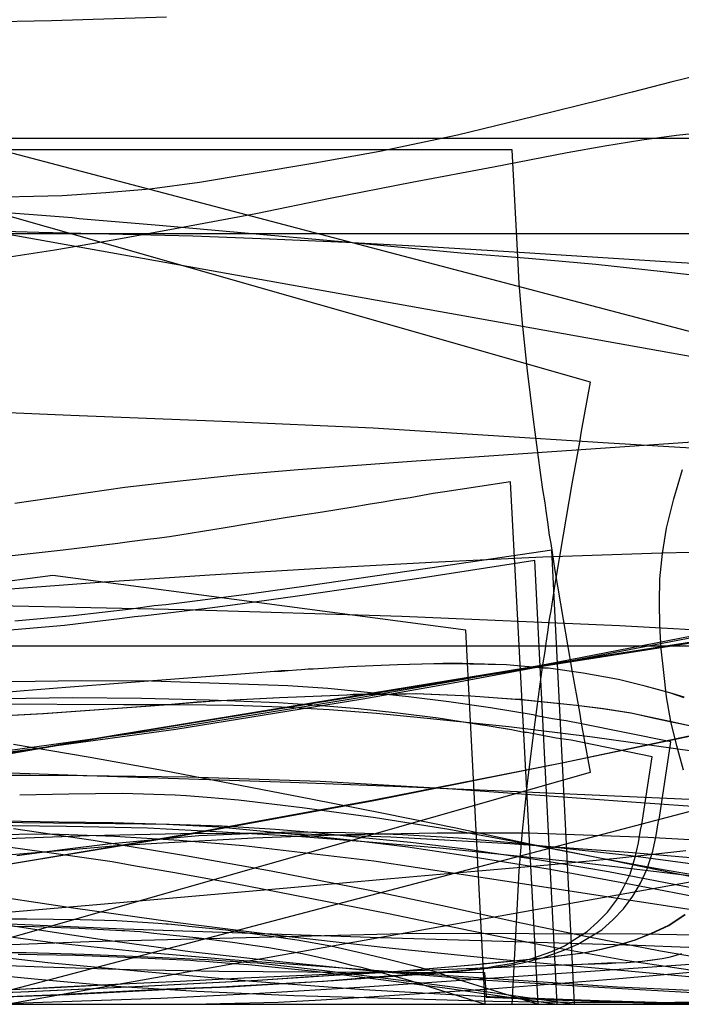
# Model space of a CAD drawing. Header units: millimetres. Extents: x 0 to 1298, y -1 to 755.
# Tile 171 of 179: x 366 to 486, y 0 to 179. Entities that reach past the tile are written whole.
import ezdxf

# ---------------------------------------------------------------- set-up
doc = ezdxf.new("R2010")
doc.units = ezdxf.units.MM
doc.layers.add('1', color=7, linetype='Continuous')

# ---------------------------------------------------------------- blocks, each defined once
blk = doc.blocks.new('PART001')
at = {"layer": '1'}
blk.add_lwpolyline([(0, 0), (707.5, 0), (707.5, 65), (0, 65)], close=True, dxfattribs=at)
blk = doc.blocks.new('PART002')
at = {"layer": '1'}
blk.add_lwpolyline([(356.5, 72.5), (396, 71.6), (435.5, 70.4), (475, 68.7), (518.4, 66.3), (560, 63.8)], dxfattribs=at)
blk = doc.blocks.new('PART004')
at = {"layer": '1'}
blk.add_lwpolyline([(354.5, 7.4), (370.4, 6.8), (386.2, 6.3), (402.3, 6), (418.4, 5.9), (450.5, 5.8), (450.8, 1.3), (461.3, 0.9), (471.4, 0.5), (481.4, 0.2), (491.3, 0), (503.4, 0), (515.6, 0.1), (527.9, 0.4), (540.2, 1), (555.4, 1.9)], dxfattribs=at)
blk = doc.blocks.new('PART008')
at = {"layer": '1'}
blk.add_lwpolyline([(327.4, 141.3), (369.7, 140.1), (397.6, 139.4), (411.5, 138.9), (425.4, 138.3), (440.1, 137.5), (454.9, 136.6), (484.3, 134.7), (510.7, 133.1), (537, 131.5), (551.4, 130.6), (565.7, 129.6)], dxfattribs=at)
blk = doc.blocks.new('PART012')
at = {"layer": '1'}
blk.add_lwpolyline([(358.4, 41.6), (368.1, 41.6), (377.7, 41.5), (396.7, 41.3), (420.7, 40.5), (444.7, 39.1), (461.4, 37.9), (478, 36.7), (518.8, 33.8), (556.4, 31.3)], dxfattribs=at)
blk = doc.blocks.new('PART014')
at = {"layer": '1'}
blk.add_lwpolyline([(349.8, 33.1), (366.7, 33), (383.6, 32.8), (393.3, 32.7), (402.9, 32.4), (412.6, 31.8), (419.9, 31.2), (427.1, 30.4), (437.1, 29.4), (447.1, 28.2), (451.9, 27.5), (460.1, 26.3), (473, 24.1), (502.1, 18.5), (532.4, 12.6), (546.2, 9.9), (559.9, 7.5)], dxfattribs=at)
blk = doc.blocks.new('PART016')
at = {"layer": '1'}
blk.add_lwpolyline([(364.6, 14.3), (380.8, 11.8), (397.1, 9.6), (413.9, 7.7), (430.8, 6), (451, 4.4), (471.2, 3.1), (492.5, 1.9), (513.8, 0.8), (530.4, 0.2), (547, 0), (558.8, 0.2)], dxfattribs=at)
blk = doc.blocks.new('PART017')
at = {"layer": '1'}
blk.add_lwpolyline([(360, 32.5), (374.7, 32.3), (389.4, 32), (403, 31.3), (416.6, 30.5), (429.5, 29.5), (442.4, 28.4), (455.8, 27), (468.1, 25.7), (487.2, 23.4), (506.5, 20.9), (527.9, 17.7), (538.5, 16), (549, 14.3), (549.7, 16), (551.7, 20.5), (554, 25.6), (556.7, 30.6)], dxfattribs=at)
blk = doc.blocks.new('PART019')
at = {"layer": '1'}
blk.add_lwpolyline([(365.3, 90.9), (375.3, 92.4), (385.3, 93.8), (395.3, 95), (406, 96.1), (416.7, 97), (438.1, 98.6), (489.1, 102.1), (514.6, 103.7), (540.1, 104.9), (562.5, 105.7)], dxfattribs=at)
blk = doc.blocks.new('PART025')
at = {"layer": '1'}
blk.add_lwpolyline([(360.5, 0.1), (387, 0), (400, 0.1), (413.1, 0.4), (420.9, 0.8), (428.7, 1.3), (451.5, 2.8), (474.2, 4.6), (497.4, 6.7), (520.6, 9), (553.7, 12.2), (571.3, 14.1)], dxfattribs=at)
blk = doc.blocks.new('PART026')
at = {"layer": '1'}
blk.add_lwpolyline([(356.2, 33.4), (373.3, 33.1), (383.1, 33), (392.8, 32.7), (402.3, 32.2), (416.7, 30.8), (426.7, 29.8), (436.6, 28.6), (446.2, 27.1), (462.4, 24.5), (477, 21.8), (491.5, 19), (521.8, 13), (535.6, 10.3), (549.4, 7.9), (557.1, 6.8)], dxfattribs=at)
blk = doc.blocks.new('PART029')
at = {"layer": '1'}
blk.add_lwpolyline([(354.5, 9.5), (371.3, 7.6), (388.2, 6), (408.4, 4.2), (428.6, 2.7), (449.9, 1.5), (471.3, 0.7), (487.9, 0.2), (504.5, 0), (517.4, 0.2), (530.3, 0.5), (553.4, 1.3), (576.6, 2.2)], dxfattribs=at)
blk = doc.blocks.new('PART031')
at = {"layer": '1'}
blk.add_lwpolyline([(357.4, 20.3), (375.9, 17.5), (394.4, 14.9), (413.5, 12.5), (432.6, 10.3), (453.9, 8.1), (475.2, 6.2), (488.9, 4.9), (495.7, 4.4), (502.6, 4), (512.1, 3.6), (521.6, 3.4), (546.8, 2.5), (572.1, 1.6)], dxfattribs=at)
blk = doc.blocks.new('PART032')
at = {"layer": '1'}
blk.add_lwpolyline([(360.8, 54.5), (385.1, 54.4), (395.1, 54.4), (405, 54.3), (413.7, 54), (422.3, 53.5), (430.9, 52.8), (439.5, 52), (454.9, 50.4), (470.1, 48.5), (488.6, 45.9), (502.3, 43.7), (515.9, 41.4), (529.4, 39.2), (536.2, 38.1), (543.1, 37), (552.3, 35.5), (561.6, 34)], dxfattribs=at)
blk = doc.blocks.new('PART035')
at = {"layer": '1'}
blk.add_lwpolyline([(342.8, 108.3), (375.5, 106.9), (402.9, 105.8), (430.3, 104.6), (472, 101.9), (485.9, 101.1), (507.8, 99.9), (515.1, 99.3), (522.3, 98.6), (529.6, 97.8), (544.1, 96.1), (558.9, 94.3)], dxfattribs=at)
blk = doc.blocks.new('PART036')
at = {"layer": '1'}
blk.add_lwpolyline([(0, 0), (540, 0), (540, 65), (0, 65)], close=True, dxfattribs=at)
blk = doc.blocks.new('PART037')
at = {"layer": '1'}
blk.add_lwpolyline([(352.3, 42.4), (378.4, 41.5), (415.3, 40.3), (433.9, 39.6), (452.4, 38.8), (486.3, 37.3), (537.5, 34.9), (563, 33.6)], dxfattribs=at)
blk = doc.blocks.new('PART039')
at = {"layer": '1'}
for points in [[(354.7, 6), (368.9, 4.6), (383.6, 3.3), (398.3, 2.4), (415.9, 1.6), (433.4, 1.1), (452, 0.6), (470.5, 0.3), (485, 0.4), (499.4, 0.6), (520.4, 1.2), (539.3, 1.9), (558.3, 2.9)], [(392.8, 179.1), (372, 178.4), (359.4, 178.2)]]:
    blk.add_lwpolyline(points, dxfattribs=at)
blk = doc.blocks.new('PART042')
at = {"layer": '1'}
blk.add_lwpolyline([(365.1, 31.9), (379.5, 29.8), (396.3, 27), (411.8, 24.2), (429.7, 20.7), (442.9, 17.9), (456, 15), (469.1, 12.3), (482.4, 9.7), (492.3, 8)], dxfattribs=at)
blk = doc.blocks.new('PART043')
at = {"layer": '1'}
blk.add_lwpolyline([(366.2, 38), (375.1, 38.2), (384.8, 38.3), (394.4, 38), (396.4, 37.9), (400.2, 37.6), (405.9, 37.1), (417.4, 35.7), (430.7, 33.9), (444, 31.8), (457.4, 29.3), (470.8, 26.7), (485, 23.8), (491.9, 22.4)], dxfattribs=at)
blk = doc.blocks.new('PART045')
at = {"layer": '1'}
blk.add_lwpolyline([(363.7, 75.3), (380.6, 76.6), (400.7, 77.9), (420.8, 79.1), (440.9, 80.2), (461.1, 81.2), (482.6, 81.9), (504.1, 82.4), (538.4, 82.9), (555.5, 83.1)], dxfattribs=at)
blk = doc.blocks.new('PART049')
at = {"layer": '1'}
for points in [[(361, 29), (372, 27.5), (383, 25.9), (387.2, 25.1), (394, 24), (405, 22), (433.1, 16.5), (447.9, 13.4), (462.7, 10.4), (476, 8), (489.4, 6)], [(495, 131.5), (482.9, 132.9), (470.7, 134.2), (458.5, 135.3), (446.2, 136.3), (425.3, 138.3), (391.5, 141.3), (377, 142.5), (375.7, 142.7), (359.9, 143.9)]]:
    blk.add_lwpolyline(points, dxfattribs=at)
blk = doc.blocks.new('PART050')
at = {"layer": '1'}
blk.add_lwpolyline([(360.9, 12.7), (372.2, 11.2), (388.3, 9.5), (404.4, 8.1), (439.5, 5.5), (474.6, 3.2), (498.4, 2.1), (512.6, 1.6), (526.7, 1.2), (555.3, 0.6)], dxfattribs=at)
blk = doc.blocks.new('PART052')
at = {"layer": '1'}
for points in [[(361.6, 0.1), (373.9, 0.5), (391.8, 1.1), (409.7, 2), (427.9, 3.1), (446.2, 4.4), (472.3, 6.2), (487.8, 7.3), (503.3, 8.6), (518.4, 10.1), (533.4, 11.7), (550.3, 13.7), (567.2, 15.6)], [(492.9, 169.4), (484.3, 167.3), (477.3, 165.5), (471.8, 164.1), (459.5, 161.1), (445.6, 157.7), (431.5, 154.7), (419.7, 152.6), (407.8, 150.6), (398.8, 149.1), (389.8, 147.9), (381.8, 147.2), (373.9, 146.7), (358.3, 146.3)]]:
    blk.add_lwpolyline(points, dxfattribs=at)
blk = doc.blocks.new('PART054')
at = {"layer": '1'}
for points in [[(349.9, 15.5), (381.6, 18.2), (415.4, 21.2), (436.9, 23.1), (449.4, 24.2), (462, 25.3), (474.5, 26.5), (487, 27.9)], [(486.6, 42.5), (485.4, 46.9), (484.3, 51.3), (483.5, 55.8), (483, 60.2), (482.5, 64.5), (482.3, 68.7), (482.2, 72.9), (482.3, 77.2), (482.8, 81.8), (483.5, 86.4), (484.8, 91.7), (486.4, 97)], [(491.6, 158.3), (485.3, 157.6), (479, 156.8), (472.3, 155.7), (465.5, 154.5), (452.1, 151.9), (437.3, 149.1), (422.5, 146.2), (409, 143.4), (394.4, 140.7), (383.5, 138.7), (372.6, 136.8), (361.5, 135.1)]]:
    blk.add_lwpolyline(points, dxfattribs=at)
blk = doc.blocks.new('PART055')
at = {"layer": '1'}
blk.add_lwpolyline([(365.1, 47.2), (378.6, 44.9), (392.1, 42.5), (419, 37.3), (432.2, 34.7), (445.3, 32), (458.4, 29.2), (471.7, 26.5), (481.5, 24.7), (491.4, 23)], dxfattribs=at)
blk = doc.blocks.new('PART057')
at = {"layer": '1'}
blk.add_lwpolyline([(362.2, 30), (378.8, 30.6), (395.4, 31), (411.9, 31.1), (433.5, 30.4), (455.1, 29.2), (476.6, 27.6), (498.4, 25.7), (541.7, 20.8), (563.2, 18)], dxfattribs=at)
blk = doc.blocks.new('PART060')
at = {"layer": '1'}
blk.add_lwpolyline([(358.9, 26.7), (375.6, 28.1), (383.9, 28.8), (392.1, 29.3), (408.6, 30.2), (425.5, 30.8), (441.9, 31.1), (458.5, 31.1), (480.1, 30.3), (501.8, 29.1), (523.3, 27.5), (545, 25.6), (588.3, 20.7)], dxfattribs=at)
blk = doc.blocks.new('PART061')
at = {"layer": '1'}
blk.add_lwpolyline([(358, 14.3), (368.9, 14.1), (377, 13.8), (384.7, 13.4), (385.2, 13.4), (387, 13.3), (388.1, 13.2), (390.5, 12.9), (391.7, 12.8), (398.2, 12.1), (404.8, 11.3), (411.4, 10.3), (417.5, 9.2), (423.4, 7.9), (426.4, 7.1), (427, 7), (427.9, 6.8), (432.4, 5.6), (437, 4.3), (439.6, 3.5), (450.6, 0), (447.9, 52.5), (447.1, 67.9), (372.2, 77.8), (369.9, 77.5), (361.6, 76.4)], dxfattribs=at)
blk = doc.blocks.new('PART063')
at = {"layer": '1'}
blk.add_lwpolyline([(363.8, 0), (537.8, 31.2), (535.2, 40.9), (531, 56.1), (526.9, 71.7), (525.7, 76.4), (523.1, 86.6), (519.5, 101.6), (516.2, 116.1), (510.9, 139.8), (268.9, 139.8)], dxfattribs=at)
blk = doc.blocks.new('PART064')
at = {"layer": '1'}
for points in [[(486.7, 55.6), (484.1, 56.5), (479.6, 57.7), (474.8, 58.9), (468.4, 60.1), (462.1, 61), (461, 61), (460.2, 61.1), (457.8, 61.3), (454.5, 61.6), (444.5, 61.8), (441.4, 61.8), (434.7, 61.6), (425.9, 61.2), (419.4, 60.8), (418.5, 60.8), (417.3, 60.7), (416.4, 60.6), (414.9, 60.5), (413.7, 60.4), (412.4, 60.4), (404.8, 59.8), (396.7, 59.2), (374.6, 57.5), (367, 56.9), (359.3, 56.2)], [(354.6, 2.2), (373.7, 3.1), (384.8, 3.7), (395.3, 4.2), (406.9, 4.8), (416.4, 5.2), (423.3, 5.5), (432.7, 5.9), (442.4, 6.3), (460, 7), (468.2, 7.3), (472.8, 7.4), (474.3, 7.5), (476.3, 7.6), (479.1, 7.8), (480.6, 8), (482.7, 8.3), (484.2, 8.6), (486.3, 9.2)]]:
    blk.add_lwpolyline(points, dxfattribs=at)
blk = doc.blocks.new('PART065')
at = {"layer": '1'}
for points in [[(486.7, 55.7), (484.1, 56.5), (479.6, 57.7), (474.8, 58.9), (468.4, 60.1), (462.1, 61), (461.2, 61), (461, 61.1), (460.1, 61.1), (457.8, 61.3), (454.5, 61.6), (444.5, 61.9), (441.3, 61.8), (434.7, 61.6), (425.9, 61.2), (419.4, 60.8), (418.5, 60.8), (417.3, 60.7), (416.4, 60.6), (414.9, 60.5), (413.7, 60.5), (412.4, 60.4), (404.8, 59.8), (396.7, 59.2), (374.6, 57.5), (367, 56.9), (359.3, 56.2)], [(365.2, 2.7), (373.6, 3.2), (384.8, 3.7), (395.3, 4.2), (406.9, 4.8), (416.4, 5.2), (423.3, 5.5), (432.6, 5.9), (442.4, 6.3), (460, 7), (468.1, 7.3), (472.8, 7.5), (474.3, 7.5), (476.2, 7.6), (479.1, 7.8), (480.5, 8), (482.7, 8.3), (484.2, 8.6), (486.3, 9.2)]]:
    blk.add_lwpolyline(points, dxfattribs=at)
blk = doc.blocks.new('PART067')
at = {"layer": '1'}
blk.add_lwpolyline([(357.9, 15.5), (367.5, 15.5), (377.2, 15.4), (383.8, 15.2), (390.4, 14.8), (391.3, 14.7), (392.7, 14.6), (393.1, 14.6), (396.1, 14.3), (396.9, 14.2), (403.6, 13.5), (410.2, 12.6), (416.5, 11.7), (422.6, 10.6), (428.4, 9.3), (433, 8.2), (437.3, 7.1), (441.7, 5.9), (444.2, 5), (460.2, 0), (455.2, 94.8), (443.3, 93), (441.2, 92.7), (437, 91.9), (434.5, 91.5), (432.1, 91.1), (429.4, 90.7), (426.7, 90.2), (421.1, 89.3), (414.7, 88.3), (408.5, 87.3), (403.1, 86.4), (393.4, 84.8), (391.1, 84.5), (389.4, 84.3), (387.1, 84), (386.1, 83.9), (384, 83.6), (374.1, 82.4), (364.3, 81.3)], dxfattribs=at)
blk = doc.blocks.new('PART068')
at = {"layer": '1'}
blk.add_lwpolyline([(348.8, 42.8), (383.7, 48.8), (458.2, 60.9), (532.6, 72.6), (615.8, 85.4)], dxfattribs=at)
blk = doc.blocks.new('PART070')
at = {"layer": '1'}
blk.add_lwpolyline([(348.8, 42.9), (383.7, 48.9), (458.2, 61.1), (532.6, 72.7), (615.8, 85.5)], dxfattribs=at)
blk = doc.blocks.new('PART071')
at = {"layer": '1'}
blk.add_lwpolyline([(268.9, 0), (510.9, 0), (516.2, 23.6), (519.5, 38.2), (523.1, 53.1), (525.7, 63.3), (526.9, 68.1), (531, 83.6), (535.2, 98.9), (537.8, 108.6), (363.8, 139.7)], dxfattribs=at)
blk = doc.blocks.new('PART076')
at = {"layer": '1'}
blk.add_lwpolyline([(360.9, 45.6), (394.7, 50.3), (428.2, 55.7), (444.7, 58.6), (461.7, 61.7), (494.6, 68.1), (528.4, 74.9), (569.5, 83.4)], dxfattribs=at)
blk = doc.blocks.new('PART078')
at = {"layer": '1'}
blk.add_lwpolyline([(349.6, 9.4), (367.4, 9.4), (377.9, 9.1), (388.1, 8.7), (398.8, 8.2), (400.4, 8.1), (404.4, 7.8), (405, 7.8), (408, 7.6), (409.3, 7.5), (421, 6.2), (433, 4.7), (444.7, 3.2), (466.8, 0), (462.7, 82.4), (440.6, 79.1), (430.2, 77.6), (418.6, 75.9), (407.8, 74.4), (402.2, 73.7), (396.1, 72.9), (392.7, 72.5), (390.6, 72.3), (386.4, 71.7), (375.9, 70.5), (365.3, 69.5)], dxfattribs=at)
blk = doc.blocks.new('PART079')
at = {"layer": '1'}
blk.add_lwpolyline([(18.1, 0), (505.7, 0), (507.1, 16.1), (507.7, 22.8), (508.4, 29.3), (509.5, 37.3), (510.8, 45.2), (512.1, 53.2), (513.2, 58.8), (514.1, 64), (515.3, 69.9), (517.4, 80.9), (519.7, 92.3), (521.8, 102.8), (523.7, 112.6), (354.6, 157.1)], dxfattribs=at)
blk = doc.blocks.new('PART081')
at = {"layer": '1'}
blk.add_lwpolyline([(357.4, 14.9), (385.1, 13.7), (431.6, 12.1), (478.2, 10.7), (525, 8.9), (565.4, 6.6)], dxfattribs=at)
blk = doc.blocks.new('PART082')
at = {"layer": '1'}
blk.add_lwpolyline([(360.9, 45.3), (394.5, 49.9), (428.4, 55.4), (444.8, 58.3), (461.9, 61.5), (494.7, 67.8), (528.6, 74.7), (569.4, 83.1)], dxfattribs=at)
blk = doc.blocks.new('PART083')
at = {"layer": '1'}
for points in [[(488.2, 50.4), (484.1, 51.3), (477, 52.8), (471.9, 53.6), (467.2, 54.2), (457.7, 55.2), (448, 55.9), (438, 56.3), (434.7, 56.2), (426.7, 56.2), (425.5, 56.1), (413.3, 55.6), (401.5, 55), (389.9, 54.1), (370.4, 52.7), (349.9, 51.6)], [(347.9, 1.5), (367.8, 2.3), (388.4, 3.3), (409.3, 4.4), (413.8, 4.7), (418, 5), (433.4, 5.9), (449.7, 7.3), (450.3, 7.4), (450.6, 7.4), (453.6, 7.7), (455.1, 7.8), (459.8, 8.3), (468, 9.3), (468.7, 9.4), (471.6, 10), (474.8, 10.8), (477.8, 11.7), (480.8, 12.9), (483.8, 14.3), (486.8, 16.3)]]:
    blk.add_lwpolyline(points, dxfattribs=at)
blk = doc.blocks.new('PART084')
at = {"layer": '1'}
blk.add_lwpolyline([(354.6, 0), (523.7, 44.5), (521.8, 54.4), (519.7, 64.8), (517.4, 76.3), (515.3, 87.3), (514.2, 92.6), (514.1, 93.1), (513.2, 98.4), (512.1, 104), (510.8, 111.9), (509.5, 119.9), (508.4, 127.8), (507.7, 134.4), (507.1, 141.1), (505.6, 157.1), (18.1, 157.1)], dxfattribs=at)
blk = doc.blocks.new('PART087')
at = {"layer": '1'}
blk.add_lwpolyline([(260, 6.8), (378.8, 11.4), (438.1, 12.9), (479.1, 12.8), (519.9, 12), (561.1, 10.4)], dxfattribs=at)
blk = doc.blocks.new('PART091')
at = {"layer": '1'}
blk.add_lwpolyline([(365.9, 9.1), (376.3, 8.9), (386.9, 8.5), (397.2, 8), (398.3, 7.9), (399.9, 7.8), (401.3, 7.7), (403.5, 7.5), (405.1, 7.4), (407.7, 7.2), (419.7, 6), (431.7, 4.5), (443.3, 3), (463.7, 0), (459.6, 80.5), (439, 77.3), (428.7, 75.8), (417, 74.1), (406.2, 72.6), (400.7, 71.9), (389, 70.5), (387, 70.3), (384.8, 70), (374.3, 68.7), (363.8, 67.8)], dxfattribs=at)
blk = doc.blocks.new('PART093')
at = {"layer": '1'}
for points in [[(488.3, 50.4), (481, 51.9), (477.1, 52.8), (472.1, 53.6), (467.2, 54.2), (457.9, 55.2), (457.1, 55.3), (456.4, 55.3), (453.7, 55.5), (448, 55.9), (438.1, 56.3), (425.6, 56.1), (413.3, 55.6), (401.6, 55), (398.4, 54.8), (392.4, 54.3), (391.5, 54.2), (390.7, 54.2), (389.8, 54.1), (370.5, 52.7), (350.1, 51.6)], [(349.4, 1.6), (367.9, 2.3), (388.5, 3.3), (409.4, 4.4), (413.9, 4.7), (417.7, 4.9), (422.2, 5.2), (431.7, 5.8), (432, 5.8), (432.5, 5.9), (433.6, 5.9), (449.6, 7.3), (455.3, 7.8), (460, 8.3), (466.5, 9.1), (468.8, 9.4), (471.7, 10), (474.9, 10.8), (477.9, 11.7), (480.9, 12.9), (483.9, 14.3), (486.9, 16.3)]]:
    blk.add_lwpolyline(points, dxfattribs=at)
blk = doc.blocks.new('PART094')
at = {"layer": '1'}
blk.add_lwpolyline([(361.5, 25), (396, 30.8), (430.4, 37.1), (464.8, 43.9), (499, 51.1), (575, 67.6)], dxfattribs=at)
blk = doc.blocks.new('PART096')
at = {"layer": '1'}
blk.add_lwpolyline([(360.3, 30.8), (371.8, 30.9), (383.4, 30.5), (395.1, 29.8), (406.8, 28.8), (430.4, 26), (454.2, 22.4), (502.2, 15), (523.8, 12.3), (545, 10), (566.5, 8)], dxfattribs=at)
blk = doc.blocks.new('PART098')
at = {"layer": '1'}
blk.add_lwpolyline([(322.1, 0), (469.7, 42.1), (468.1, 51), (467.8, 53), (466.4, 60.6), (464.8, 69.8), (463.3, 78.7), (462.6, 83.6), (462.3, 85.1), (462, 87.5), (461.7, 89.5), (461.5, 91), (461.1, 93.4), (460.6, 96.9), (459.4, 106.1), (458.3, 114.9), (457.4, 123.6), (456.8, 130.8), (456.4, 137.9), (455.5, 155), (14.1, 155)], dxfattribs=at)
blk = doc.blocks.new('PART100')
at = {"layer": '1'}
blk.add_lwpolyline([(14.1, 0), (455.5, 0), (456.4, 17.1), (456.8, 24.2), (457.4, 31.4), (458.3, 40.1), (459.4, 48.9), (460.6, 58.1), (461.1, 61.6), (461.5, 64), (461.7, 65.5), (462, 67.5), (462.3, 69.9), (462.6, 71.4), (463.3, 76.2), (464.8, 85.2), (466.4, 94.4), (467.8, 102), (468.1, 104), (469.7, 112.9), (322.1, 155)], dxfattribs=at)
blk = doc.blocks.new('PART103')
at = {"layer": '1'}
blk.add_lwpolyline([(361.5, 25), (396, 30.7), (430.4, 37), (464.8, 43.9), (499, 51), (575, 67.6)], dxfattribs=at)
blk = doc.blocks.new('PART105')
at = {"layer": '1'}
blk.add_lwpolyline([(365.7, 27), (373.9, 28.1), (382.2, 29.1), (398.7, 30.6), (415.2, 31.3), (425.3, 31.2), (435.6, 30.8), (445.8, 30.2), (456.1, 29.3), (477, 27), (497.7, 24.2), (539.9, 18.1), (563.9, 15.1)], dxfattribs=at)
blk = doc.blocks.new('PART106')
at = {"layer": '1'}
blk.add_lwpolyline([(356.6, 1.1), (373.3, 1.8), (392.9, 2.8), (402.6, 3.2), (412.3, 3.7), (421.3, 4.2), (430.6, 5), (438.9, 5.6), (447.1, 6.2), (447.7, 6.3), (449.7, 6.6), (451.1, 6.7), (452.6, 7), (455.4, 7.4), (459.1, 8.3), (462.7, 9.6), (465, 10.6), (466.9, 11.8), (469.1, 13.2), (471, 14.9), (472.8, 16.7), (474.4, 18.9), (475.7, 21.2), (476.9, 23.6), (477.8, 26.7), (478.4, 29.3), (478.8, 31.6), (479, 32.6), (480.9, 44.9), (466.2, 47.9), (463.5, 48.3), (460.7, 48.8), (458.2, 49.3), (457.8, 49.3), (457.4, 49.4), (455.4, 49.8), (452.7, 50.2), (452.4, 50.3), (451, 50.5), (449.7, 50.7), (442.1, 51.9), (434.8, 52.8), (427.6, 53.6), (420.2, 54.2), (413.1, 54.7), (400.6, 55.2), (388.3, 55.5), (375.8, 55.6), (363.1, 55.4)], dxfattribs=at)
blk = doc.blocks.new('PART108')
at = {"layer": '1'}
blk.add_lwpolyline([(358.4, 1.2), (375.2, 1.8), (394.8, 2.8), (404.2, 3.2), (414.1, 3.8), (423.1, 4.3), (432.2, 5), (440.8, 5.6), (444.8, 5.9), (448.9, 6.3), (449.6, 6.4), (451.6, 6.6), (452.9, 6.8), (454.6, 7), (457.4, 7.5), (461.2, 8.5), (464.9, 9.8), (467.4, 10.9), (471.8, 13.5), (473.8, 15.4), (475.7, 17.3), (477.4, 19.6), (478.8, 22), (480, 24.6), (481, 27.8), (481.6, 30.6), (482, 32.9), (482.2, 33.9), (484.3, 47.6), (468.1, 50.9), (465.3, 51.4), (462.8, 51.8), (460.2, 52.3), (459.3, 52.5), (451.6, 53.8), (444, 54.9), (436.7, 55.8), (429.3, 56.6), (422.1, 57.3), (414.8, 57.8), (402.4, 58.2), (390.1, 58.6), (377.4, 58.7), (364.8, 58.5)], dxfattribs=at)
blk = doc.blocks.new('PART114')
at = {"layer": '1'}
blk.add_lwpolyline([(356.5, 72.5), (396, 71.6), (435.5, 70.4), (475, 68.7), (518.4, 66.3), (560, 63.8)], dxfattribs=at)
blk = doc.blocks.new('PART115')
at = {"layer": '1'}
blk.add_lwpolyline([(354.5, 7.4), (370.4, 6.8), (386.2, 6.3), (402.3, 6), (418.4, 5.9), (450.5, 5.8), (450.8, 1.3), (461.3, 0.9), (471.4, 0.5), (481.4, 0.2), (491.3, 0), (503.4, 0), (515.6, 0.1), (527.9, 0.4), (540.2, 1), (555.4, 1.9)], dxfattribs=at)
blk = doc.blocks.new('PART117')
at = {"layer": '1'}
blk.add_lwpolyline([(327.4, 141.3), (369.7, 140.1), (397.6, 139.4), (411.5, 138.9), (425.4, 138.3), (440.1, 137.5), (454.9, 136.6), (484.3, 134.7), (510.7, 133.1), (537, 131.5), (551.4, 130.6), (565.7, 129.6)], dxfattribs=at)
blk = doc.blocks.new('PART120')
at = {"layer": '1'}
blk.add_lwpolyline([(358.4, 41.6), (368.1, 41.6), (377.7, 41.5), (396.7, 41.3), (420.7, 40.5), (444.7, 39.1), (461.4, 37.9), (478, 36.7), (518.8, 33.8), (556.4, 31.3)], dxfattribs=at)
blk = doc.blocks.new('PART122')
at = {"layer": '1'}
blk.add_lwpolyline([(349.8, 33.1), (366.7, 33), (383.6, 32.8), (393.3, 32.7), (402.9, 32.4), (412.6, 31.8), (419.9, 31.2), (427.1, 30.4), (437.1, 29.4), (447.1, 28.2), (451.9, 27.5), (460.1, 26.3), (473, 24.1), (502.1, 18.5), (532.4, 12.6), (546.2, 9.9), (559.9, 7.5)], dxfattribs=at)
blk = doc.blocks.new('PART124')
at = {"layer": '1'}
blk.add_lwpolyline([(364.6, 14.3), (380.8, 11.8), (397.1, 9.6), (413.9, 7.7), (430.8, 6), (451, 4.4), (471.2, 3.1), (492.5, 1.9), (513.8, 0.8), (530.4, 0.2), (547, 0), (558.8, 0.2)], dxfattribs=at)
blk = doc.blocks.new('PART125')
at = {"layer": '1'}
blk.add_lwpolyline([(360, 32.5), (374.7, 32.3), (389.4, 32), (403, 31.3), (416.6, 30.5), (429.5, 29.5), (442.4, 28.4), (455.8, 27), (468.1, 25.7), (487.2, 23.4), (506.5, 20.9), (527.9, 17.7), (538.5, 16), (549, 14.3), (549.7, 16), (551.7, 20.5), (554, 25.6), (556.7, 30.6)], dxfattribs=at)
blk = doc.blocks.new('PART127')
at = {"layer": '1'}
blk.add_lwpolyline([(365.3, 90.9), (375.3, 92.4), (385.3, 93.8), (395.3, 95), (406, 96.1), (416.7, 97), (438.1, 98.6), (489.1, 102.1), (514.6, 103.7), (540.1, 104.9), (562.5, 105.7)], dxfattribs=at)
blk = doc.blocks.new('PART132')
at = {"layer": '1'}
blk.add_lwpolyline([(360.5, 0.1), (387, 0), (400, 0.1), (413.1, 0.4), (420.9, 0.8), (428.7, 1.3), (451.5, 2.8), (474.2, 4.6), (497.4, 6.7), (520.6, 9), (553.7, 12.2), (571.3, 14.1)], dxfattribs=at)
blk = doc.blocks.new('PART133')
at = {"layer": '1'}
blk.add_lwpolyline([(356.2, 33.4), (373.3, 33.1), (383.1, 33), (392.8, 32.7), (402.3, 32.2), (416.7, 30.8), (426.7, 29.8), (436.6, 28.6), (446.2, 27.1), (462.4, 24.5), (477, 21.8), (491.5, 19), (521.8, 13), (535.6, 10.3), (549.4, 7.9), (557.1, 6.8)], dxfattribs=at)
blk = doc.blocks.new('PART135')
at = {"layer": '1'}
blk.add_lwpolyline([(354.5, 9.5), (371.3, 7.6), (388.2, 6), (408.4, 4.2), (428.6, 2.7), (449.9, 1.5), (471.3, 0.7), (487.9, 0.2), (504.5, 0), (517.4, 0.2), (530.3, 0.5), (553.4, 1.3), (576.6, 2.2)], dxfattribs=at)
blk = doc.blocks.new('PART136')
at = {"layer": '1'}
blk.add_lwpolyline([(357.4, 20.3), (375.9, 17.5), (394.4, 14.9), (413.5, 12.5), (432.6, 10.3), (453.9, 8.1), (475.2, 6.2), (488.9, 4.9), (495.7, 4.4), (502.6, 4), (512.1, 3.6), (521.6, 3.4), (546.8, 2.5), (572.1, 1.6)], dxfattribs=at)
blk = doc.blocks.new('PART137')
at = {"layer": '1'}
blk.add_lwpolyline([(360.8, 54.5), (385.1, 54.4), (395.1, 54.4), (405, 54.3), (413.7, 54), (422.3, 53.5), (430.9, 52.8), (439.5, 52), (454.9, 50.4), (470.1, 48.5), (488.6, 45.9), (502.3, 43.7), (515.9, 41.4), (529.4, 39.2), (536.2, 38.1), (543.1, 37), (552.3, 35.5), (561.6, 34)], dxfattribs=at)
blk = doc.blocks.new('PART138')
at = {"layer": '1'}
blk.add_lwpolyline([(342.8, 108.3), (375.5, 106.9), (402.9, 105.8), (430.3, 104.6), (472, 101.9), (485.9, 101.1), (507.8, 99.9), (515.1, 99.3), (522.3, 98.6), (529.6, 97.8), (544.1, 96.1), (558.9, 94.3)], dxfattribs=at)
blk = doc.blocks.new('PART139')
at = {"layer": '1'}
blk.add_lwpolyline([(352.3, 42.4), (378.4, 41.5), (415.3, 40.3), (433.9, 39.6), (452.4, 38.8), (486.3, 37.3), (537.5, 34.9), (563, 33.6)], dxfattribs=at)
blk = doc.blocks.new('PART141')
at = {"layer": '1'}
for points in [[(354.7, 6), (368.9, 4.6), (383.6, 3.3), (398.3, 2.4), (415.9, 1.6), (433.4, 1.1), (452, 0.6), (470.5, 0.3), (485, 0.4), (499.4, 0.6), (520.4, 1.2), (539.3, 1.9), (558.3, 2.9)], [(392.8, 179.1), (372, 178.4), (359.4, 178.2)]]:
    blk.add_lwpolyline(points, dxfattribs=at)
blk = doc.blocks.new('PART144')
at = {"layer": '1'}
blk.add_lwpolyline([(365.1, 31.9), (379.5, 29.8), (396.3, 27), (411.8, 24.2), (429.7, 20.7), (442.9, 17.9), (456, 15), (469.1, 12.3), (482.4, 9.7), (492.3, 8)], dxfattribs=at)
blk = doc.blocks.new('PART145')
at = {"layer": '1'}
blk.add_lwpolyline([(366.2, 38), (375.1, 38.2), (384.8, 38.3), (394.4, 38), (396.4, 37.9), (400.2, 37.6), (405.9, 37.1), (417.4, 35.7), (430.7, 33.9), (444, 31.8), (457.4, 29.3), (470.8, 26.7), (485, 23.8), (491.9, 22.4)], dxfattribs=at)
blk = doc.blocks.new('PART147')
at = {"layer": '1'}
blk.add_lwpolyline([(363.7, 75.3), (380.6, 76.6), (400.7, 77.9), (420.8, 79.1), (440.9, 80.2), (461.1, 81.2), (482.6, 81.9), (504.1, 82.4), (538.4, 82.9), (555.5, 83.1)], dxfattribs=at)
blk = doc.blocks.new('PART150')
at = {"layer": '1'}
for points in [[(361, 29), (372, 27.5), (383, 25.9), (387.2, 25.1), (394, 24), (405, 22), (433.1, 16.5), (447.9, 13.4), (462.7, 10.4), (476, 8), (489.4, 6)], [(495, 131.5), (482.9, 132.9), (470.7, 134.2), (458.5, 135.3), (446.2, 136.3), (425.3, 138.3), (391.5, 141.3), (377, 142.5), (375.7, 142.7), (359.9, 143.9)]]:
    blk.add_lwpolyline(points, dxfattribs=at)
blk = doc.blocks.new('PART151')
at = {"layer": '1'}
blk.add_lwpolyline([(360.9, 12.7), (372.2, 11.2), (388.3, 9.5), (404.4, 8.1), (439.5, 5.5), (474.6, 3.2), (498.4, 2.1), (512.6, 1.6), (526.7, 1.2), (555.3, 0.6)], dxfattribs=at)
blk = doc.blocks.new('PART153')
at = {"layer": '1'}
for points in [[(361.6, 0.1), (373.9, 0.5), (391.8, 1.1), (409.7, 2), (427.9, 3.1), (446.2, 4.4), (472.3, 6.2), (487.8, 7.3), (503.3, 8.6), (518.4, 10.1), (533.4, 11.7), (550.3, 13.7), (567.2, 15.6)], [(492.9, 169.4), (484.3, 167.3), (477.3, 165.5), (471.8, 164.1), (459.5, 161.1), (445.6, 157.7), (431.5, 154.7), (419.7, 152.6), (407.8, 150.6), (398.8, 149.1), (389.8, 147.9), (381.8, 147.2), (373.9, 146.7), (358.3, 146.3)]]:
    blk.add_lwpolyline(points, dxfattribs=at)
blk = doc.blocks.new('PART155')
at = {"layer": '1'}
for points in [[(349.9, 15.5), (381.6, 18.2), (415.4, 21.2), (436.9, 23.1), (449.4, 24.2), (462, 25.3), (474.5, 26.5), (487, 27.9)], [(486.6, 42.5), (485.4, 46.9), (484.3, 51.3), (483.5, 55.8), (483, 60.2), (482.5, 64.5), (482.3, 68.7), (482.2, 72.9), (482.3, 77.2), (482.8, 81.8), (483.5, 86.4), (484.8, 91.7), (486.4, 97)], [(491.6, 158.3), (485.3, 157.6), (479, 156.8), (472.3, 155.7), (465.5, 154.5), (452.1, 151.9), (437.3, 149.1), (422.5, 146.2), (409, 143.4), (394.4, 140.7), (383.5, 138.7), (372.6, 136.8), (361.5, 135.1)]]:
    blk.add_lwpolyline(points, dxfattribs=at)
blk = doc.blocks.new('PART156')
at = {"layer": '1'}
blk.add_lwpolyline([(365.1, 47.2), (378.6, 44.9), (392.1, 42.5), (419, 37.3), (432.2, 34.7), (445.3, 32), (458.4, 29.2), (471.7, 26.5), (481.5, 24.7), (491.4, 23)], dxfattribs=at)
blk = doc.blocks.new('PART157')
at = {"layer": '1'}
blk.add_lwpolyline([(362.2, 30), (378.8, 30.6), (395.4, 31), (411.9, 31.1), (433.5, 30.4), (455.1, 29.2), (476.6, 27.6), (498.4, 25.7), (541.7, 20.8), (563.2, 18)], dxfattribs=at)
blk = doc.blocks.new('PART160')
at = {"layer": '1'}
blk.add_lwpolyline([(358.9, 26.7), (375.6, 28.1), (383.9, 28.8), (392.1, 29.3), (408.6, 30.2), (425.5, 30.8), (441.9, 31.1), (458.5, 31.1), (480.1, 30.3), (501.8, 29.1), (523.3, 27.5), (545, 25.6), (588.3, 20.7)], dxfattribs=at)
blk = doc.blocks.new('PART161')
at = {"layer": '1'}
blk.add_lwpolyline([(358, 14.3), (368.9, 14.1), (377, 13.8), (384.7, 13.4), (385.2, 13.4), (387, 13.3), (388.1, 13.2), (390.5, 12.9), (391.7, 12.8), (398.2, 12.1), (404.8, 11.3), (411.4, 10.3), (417.5, 9.2), (423.4, 7.9), (426.4, 7.1), (427, 7), (427.9, 6.8), (432.4, 5.6), (437, 4.3), (439.6, 3.5), (450.6, 0), (447.9, 52.5), (447.1, 67.9), (372.2, 77.8), (369.9, 77.5), (361.6, 76.4)], dxfattribs=at)
blk = doc.blocks.new('PART162')
at = {"layer": '1'}
blk.add_lwpolyline([(363.8, 0), (537.8, 31.2), (535.2, 40.9), (531, 56.1), (526.9, 71.7), (525.7, 76.4), (523.1, 86.6), (519.5, 101.6), (516.2, 116.1), (510.9, 139.8), (268.9, 139.8)], dxfattribs=at)
blk = doc.blocks.new('PART163')
at = {"layer": '1'}
for points in [[(486.7, 55.6), (484.1, 56.5), (479.6, 57.7), (474.8, 58.9), (468.4, 60.1), (462.1, 61), (461, 61), (460.2, 61.1), (457.8, 61.3), (454.5, 61.6), (444.5, 61.8), (441.4, 61.8), (434.7, 61.6), (425.9, 61.2), (419.4, 60.8), (418.5, 60.8), (417.3, 60.7), (416.4, 60.6), (414.9, 60.5), (413.7, 60.4), (412.4, 60.4), (404.8, 59.8), (396.7, 59.2), (374.6, 57.5), (367, 56.9), (359.3, 56.2)], [(354.6, 2.2), (373.7, 3.1), (384.8, 3.7), (395.3, 4.2), (406.9, 4.8), (416.4, 5.2), (423.3, 5.5), (432.7, 5.9), (442.4, 6.3), (460, 7), (468.2, 7.3), (472.8, 7.4), (474.3, 7.5), (476.3, 7.6), (479.1, 7.8), (480.6, 8), (482.7, 8.3), (484.2, 8.6), (486.3, 9.2)]]:
    blk.add_lwpolyline(points, dxfattribs=at)
blk = doc.blocks.new('PART164')
at = {"layer": '1'}
for points in [[(486.7, 55.7), (484.1, 56.5), (479.6, 57.7), (474.8, 58.9), (468.4, 60.1), (462.1, 61), (461.2, 61), (461, 61.1), (460.1, 61.1), (457.8, 61.3), (454.5, 61.6), (444.5, 61.9), (441.3, 61.8), (434.7, 61.6), (425.9, 61.2), (419.4, 60.8), (418.5, 60.8), (417.3, 60.7), (416.4, 60.6), (414.9, 60.5), (413.7, 60.5), (412.4, 60.4), (404.8, 59.8), (396.7, 59.2), (374.6, 57.5), (367, 56.9), (359.3, 56.2)], [(365.2, 2.7), (373.6, 3.2), (384.8, 3.7), (395.3, 4.2), (406.9, 4.8), (416.4, 5.2), (423.3, 5.5), (432.6, 5.9), (442.4, 6.3), (460, 7), (468.1, 7.3), (472.8, 7.5), (474.3, 7.5), (476.2, 7.6), (479.1, 7.8), (480.5, 8), (482.7, 8.3), (484.2, 8.6), (486.3, 9.2)]]:
    blk.add_lwpolyline(points, dxfattribs=at)
blk = doc.blocks.new('PART166')
at = {"layer": '1'}
blk.add_lwpolyline([(357.9, 15.5), (367.5, 15.5), (377.2, 15.4), (383.8, 15.2), (390.4, 14.8), (391.3, 14.7), (392.7, 14.6), (393.1, 14.6), (396.1, 14.3), (396.9, 14.2), (403.6, 13.5), (410.2, 12.6), (416.5, 11.7), (422.6, 10.6), (428.4, 9.3), (433, 8.2), (437.3, 7.1), (441.7, 5.9), (444.2, 5), (460.2, 0), (455.2, 94.8), (443.3, 93), (441.2, 92.7), (437, 91.9), (434.5, 91.5), (432.1, 91.1), (429.4, 90.7), (426.7, 90.2), (421.1, 89.3), (414.7, 88.3), (408.5, 87.3), (403.1, 86.4), (393.4, 84.8), (391.1, 84.5), (389.4, 84.3), (387.1, 84), (386.1, 83.9), (384, 83.6), (374.1, 82.4), (364.3, 81.3)], dxfattribs=at)
blk = doc.blocks.new('PART167')
at = {"layer": '1'}
blk.add_lwpolyline([(348.8, 42.8), (383.7, 48.8), (458.2, 60.9), (532.6, 72.6), (615.8, 85.4)], dxfattribs=at)
blk = doc.blocks.new('PART169')
at = {"layer": '1'}
blk.add_lwpolyline([(348.8, 42.9), (383.7, 48.9), (458.2, 61.1), (532.6, 72.7), (615.8, 85.5)], dxfattribs=at)
blk = doc.blocks.new('PART170')
at = {"layer": '1'}
blk.add_lwpolyline([(268.9, 0), (510.9, 0), (516.2, 23.6), (519.5, 38.2), (523.1, 53.1), (525.7, 63.3), (526.9, 68.1), (531, 83.6), (535.2, 98.9), (537.8, 108.6), (363.8, 139.7)], dxfattribs=at)
blk = doc.blocks.new('PART175')
at = {"layer": '1'}
blk.add_lwpolyline([(360.9, 45.6), (394.7, 50.3), (428.2, 55.7), (444.7, 58.6), (461.7, 61.7), (494.6, 68.1), (528.4, 74.9), (569.5, 83.4)], dxfattribs=at)
blk = doc.blocks.new('PART177')
at = {"layer": '1'}
blk.add_lwpolyline([(349.6, 9.4), (367.4, 9.4), (377.9, 9.1), (388.1, 8.7), (398.8, 8.2), (400.4, 8.1), (404.4, 7.8), (405, 7.8), (408, 7.6), (409.3, 7.5), (421, 6.2), (433, 4.7), (444.7, 3.2), (466.8, 0), (462.7, 82.4), (440.6, 79.1), (430.2, 77.6), (418.6, 75.9), (407.8, 74.4), (402.2, 73.7), (396.1, 72.9), (392.7, 72.5), (390.6, 72.3), (386.4, 71.7), (375.9, 70.5), (365.3, 69.5)], dxfattribs=at)
blk = doc.blocks.new('PART178')
at = {"layer": '1'}
blk.add_lwpolyline([(18.1, 0), (505.7, 0), (507.1, 16.1), (507.7, 22.8), (508.4, 29.3), (509.5, 37.3), (510.8, 45.2), (512.1, 53.2), (513.2, 58.8), (514.1, 64), (514.2, 64.5), (515.3, 69.9), (517.4, 80.9), (519.7, 92.3), (521.8, 102.8), (523.7, 112.6), (354.6, 157.1)], dxfattribs=at)
blk = doc.blocks.new('PART179')
at = {"layer": '1'}
blk.add_lwpolyline([(357.4, 14.9), (385.1, 13.7), (431.6, 12.1), (478.2, 10.7), (525, 8.9), (565.4, 6.6)], dxfattribs=at)
blk = doc.blocks.new('PART180')
at = {"layer": '1'}
blk.add_lwpolyline([(360.9, 45.3), (394.5, 49.9), (428.4, 55.4), (444.8, 58.3), (461.9, 61.5), (494.7, 67.8), (528.6, 74.7), (569.4, 83.1)], dxfattribs=at)
blk = doc.blocks.new('PART181')
at = {"layer": '1'}
for points in [[(488.2, 50.4), (484.1, 51.3), (477, 52.8), (471.9, 53.6), (467.2, 54.2), (457.7, 55.2), (448, 55.9), (438, 56.3), (434.7, 56.2), (426.7, 56.2), (425.5, 56.1), (413.3, 55.6), (401.5, 55), (389.9, 54.1), (370.4, 52.7), (349.9, 51.6)], [(347.9, 1.5), (367.8, 2.3), (388.4, 3.3), (409.3, 4.4), (413.8, 4.7), (418, 5), (433.4, 5.9), (449.7, 7.3), (450.3, 7.4), (450.6, 7.4), (453.6, 7.7), (455.1, 7.8), (459.8, 8.3), (468, 9.3), (468.7, 9.4), (471.6, 10), (474.8, 10.8), (477.8, 11.7), (480.8, 12.9), (483.8, 14.3), (486.8, 16.3)]]:
    blk.add_lwpolyline(points, dxfattribs=at)
blk = doc.blocks.new('PART182')
at = {"layer": '1'}
blk.add_lwpolyline([(354.6, 0), (523.7, 44.5), (521.8, 54.4), (519.7, 64.8), (517.4, 76.3), (515.3, 87.3), (514.2, 92.6), (514.1, 93.1), (513.2, 98.4), (512.1, 104), (510.8, 111.9), (509.5, 119.9), (508.4, 127.8), (507.7, 134.4), (507.1, 141.1), (505.6, 157.1), (18.1, 157.1)], dxfattribs=at)
blk = doc.blocks.new('PART184')
at = {"layer": '1'}
blk.add_lwpolyline([(260, 6.8), (378.8, 11.4), (438.1, 12.9), (479.1, 12.8), (519.9, 12), (561.1, 10.4)], dxfattribs=at)
blk = doc.blocks.new('PART188')
at = {"layer": '1'}
blk.add_lwpolyline([(365.9, 9.1), (376.3, 8.9), (386.9, 8.5), (397.2, 8), (398.3, 7.9), (399.9, 7.8), (401.3, 7.7), (403.5, 7.5), (405.1, 7.4), (407.7, 7.2), (419.7, 6), (431.7, 4.5), (443.3, 3), (463.7, 0), (459.6, 80.5), (439, 77.3), (428.7, 75.8), (417, 74.1), (406.2, 72.6), (400.7, 71.9), (389, 70.5), (387, 70.3), (384.8, 70), (374.3, 68.7), (363.8, 67.8)], dxfattribs=at)
blk = doc.blocks.new('PART190')
at = {"layer": '1'}
for points in [[(488.3, 50.4), (484.4, 51.2), (481, 51.9), (477.1, 52.8), (472.1, 53.6), (467.2, 54.2), (457.9, 55.2), (457.1, 55.3), (456.4, 55.3), (453.7, 55.5), (448, 55.9), (438.1, 56.3), (425.6, 56.1), (413.3, 55.6), (401.6, 55), (398.4, 54.8), (392.4, 54.3), (391.5, 54.2), (390.7, 54.2), (389.8, 54.1), (370.5, 52.7), (350.1, 51.6)], [(349.4, 1.6), (367.9, 2.3), (388.5, 3.3), (409.4, 4.4), (413.9, 4.7), (417.7, 4.9), (422.2, 5.2), (431.7, 5.8), (432, 5.8), (432.5, 5.9), (433.6, 5.9), (449.6, 7.3), (455.3, 7.8), (460, 8.3), (466.5, 9.1), (468.8, 9.4), (471.7, 10), (474.9, 10.8), (477.9, 11.7), (480.9, 12.9), (483.9, 14.3), (486.9, 16.3)]]:
    blk.add_lwpolyline(points, dxfattribs=at)
blk = doc.blocks.new('PART191')
at = {"layer": '1'}
blk.add_lwpolyline([(361.5, 25), (396, 30.8), (430.4, 37.1), (464.8, 43.9), (499, 51.1), (575, 67.6)], dxfattribs=at)
blk = doc.blocks.new('PART192')
at = {"layer": '1'}
blk.add_lwpolyline([(360.3, 30.8), (371.8, 30.9), (383.4, 30.5), (395.1, 29.8), (406.8, 28.8), (430.4, 26), (454.2, 22.4), (502.2, 15), (523.8, 12.3), (545, 10), (566.5, 8)], dxfattribs=at)
blk = doc.blocks.new('PART193')
at = {"layer": '1'}
blk.add_lwpolyline([(322.1, 0), (469.7, 42.1), (468.1, 51), (467.8, 53), (466.4, 60.6), (464.8, 69.8), (463.3, 78.7), (462.6, 83.6), (462.3, 85.1), (462, 87.5), (461.7, 89.5), (461.5, 91), (461.1, 93.4), (460.6, 96.9), (459.4, 106.1), (458.3, 114.9), (457.4, 123.6), (456.8, 130.8), (456.4, 137.9), (455.5, 155), (14.1, 155)], dxfattribs=at)
blk = doc.blocks.new('PART195')
at = {"layer": '1'}
blk.add_lwpolyline([(14.1, 0), (455.5, 0), (456.4, 17.1), (456.8, 24.2), (457.4, 31.4), (458.3, 40.1), (459.4, 48.9), (460.6, 58.1), (461.1, 61.6), (461.5, 64), (461.7, 65.5), (462, 67.5), (462.3, 69.9), (462.6, 71.4), (463.3, 76.2), (464.8, 85.2), (466.4, 94.4), (467.8, 102), (468.1, 104), (469.7, 112.9), (322.1, 155)], dxfattribs=at)
blk = doc.blocks.new('PART198')
at = {"layer": '1'}
blk.add_lwpolyline([(361.5, 25), (396, 30.7), (430.4, 37), (464.8, 43.9), (499, 51), (575, 67.6)], dxfattribs=at)
blk = doc.blocks.new('PART200')
at = {"layer": '1'}
blk.add_lwpolyline([(365.7, 27), (373.9, 28.1), (382.2, 29.1), (398.7, 30.6), (415.2, 31.3), (425.3, 31.2), (435.6, 30.8), (445.8, 30.2), (456.1, 29.3), (477, 27), (497.7, 24.2), (539.9, 18.1), (563.9, 15.1)], dxfattribs=at)
blk = doc.blocks.new('PART201')
at = {"layer": '1'}
blk.add_lwpolyline([(356.6, 1.1), (373.3, 1.8), (392.9, 2.8), (402.6, 3.2), (412.3, 3.7), (421.3, 4.2), (430.6, 5), (438.9, 5.6), (447.1, 6.2), (447.7, 6.3), (449.7, 6.6), (451.1, 6.7), (452.6, 7), (455.4, 7.4), (459.1, 8.3), (462.7, 9.6), (465, 10.6), (466.9, 11.8), (469.1, 13.2), (471, 14.9), (472.8, 16.7), (474.4, 18.9), (475.7, 21.2), (476.9, 23.6), (477.8, 26.7), (478.4, 29.3), (478.8, 31.6), (479, 32.6), (480.9, 44.9), (466.2, 47.9), (463.5, 48.3), (460.7, 48.8), (458.2, 49.3), (457.8, 49.3), (457.4, 49.4), (455.4, 49.8), (454.7, 49.9), (452.7, 50.2), (452.4, 50.3), (451, 50.5), (449.7, 50.7), (442.1, 51.9), (434.8, 52.8), (427.6, 53.6), (420.2, 54.2), (413.1, 54.7), (400.6, 55.2), (388.3, 55.5), (375.8, 55.6), (363.1, 55.4)], dxfattribs=at)
blk = doc.blocks.new('PART203')
at = {"layer": '1'}
blk.add_lwpolyline([(358.4, 1.2), (375.2, 1.8), (394.8, 2.8), (404.2, 3.2), (414.1, 3.8), (423.1, 4.3), (432.2, 5), (440.8, 5.6), (444.8, 5.9), (448.9, 6.3), (449.6, 6.4), (451.6, 6.6), (452.9, 6.8), (454.6, 7), (457.4, 7.5), (461.2, 8.5), (464.9, 9.8), (467.4, 10.9), (471.8, 13.5), (473.8, 15.4), (475.7, 17.3), (477.4, 19.6), (478.8, 22), (480, 24.6), (481, 27.8), (481.6, 30.6), (482, 32.9), (482.2, 33.9), (484.3, 47.6), (468.1, 50.9), (465.3, 51.4), (462.8, 51.8), (460.2, 52.3), (459.8, 52.4), (459.3, 52.5), (451.6, 53.8), (444, 54.9), (436.7, 55.8), (429.3, 56.6), (422.1, 57.3), (414.8, 57.8), (402.4, 58.2), (390.1, 58.6), (377.4, 58.7), (364.8, 58.5)], dxfattribs=at)

msp = doc.modelspace()

# ---------------------------------------------------------------- block references
for name in ['PART087', 'PART184', 'PART060', 'PART160', 'PART105', 'PART200', 'PART081', 'PART179', 'PART057', 'PART157', 'PART096', 'PART192', 'PART008', 'PART117', 'PART076', 'PART082', 'PART175', 'PART180', 'PART068', 'PART070', 'PART167', 'PART169', 'PART035', 'PART138', 'PART094', 'PART103', 'PART191', 'PART198', 'PART002', 'PART114', 'PART004', 'PART115', 'PART032', 'PART137', 'PART012', 'PART120', 'PART031', 'PART136', 'PART037', 'PART139', 'PART017', 'PART125', 'PART055', 'PART156', 'PART025', 'PART132', 'PART043', 'PART145', 'PART042', 'PART144', 'PART016', 'PART124', 'PART050', 'PART151', 'PART029', 'PART135', 'PART019', 'PART127', 'PART026', 'PART133', 'PART014', 'PART122', 'PART039', 'PART141', 'PART045', 'PART147', 'PART052', 'PART153', 'PART054', 'PART155', 'PART049', 'PART150', 'PART079', 'PART084', 'PART178', 'PART182', 'PART098', 'PART100', 'PART193', 'PART195', 'PART063', 'PART162', 'PART071', 'PART170', 'PART067', 'PART166', 'PART078', 'PART177', 'PART091', 'PART188', 'PART061', 'PART161', 'PART001', 'PART036', 'PART065', 'PART164', 'PART064', 'PART163', 'PART108', 'PART203', 'PART083', 'PART093', 'PART181', 'PART190', 'PART106', 'PART201']:
    msp.add_blockref(name, (0, 0))

doc.saveas('drawing.dxf')
